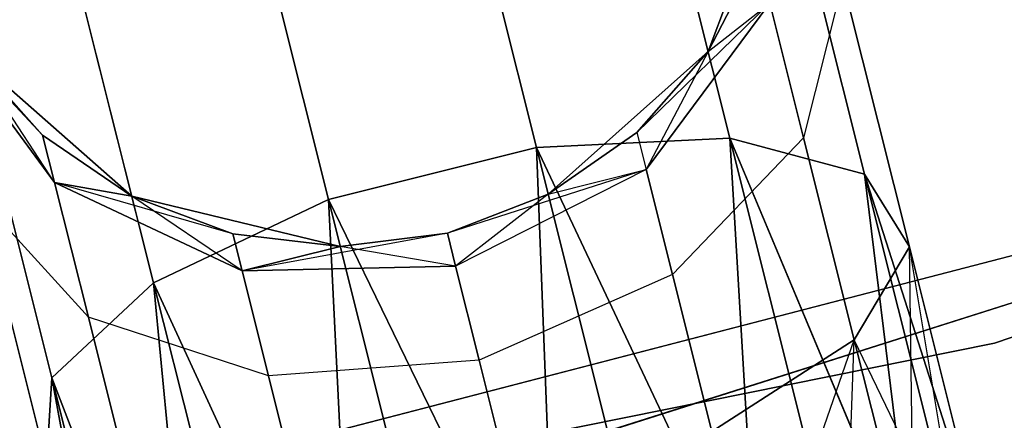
# Model space of a CAD drawing. Extents: x -91 to 91, y -91 to 262.
# Tile 137 of 256: x 14.018 to 16.216, y -60.02 to -59.126. Entities that reach past the tile are written whole.
import ezdxf

# ---------------------------------------------------------------- set-up
doc = ezdxf.new("R2010")
doc.units = 0
doc.header["$LTSCALE"] = 25.4
doc.layers.get('0').update_dxf_attribs({"linetype": 'CONTINUOUS'})

# ---------------------------------------------------------------- blocks, each defined once
blk = doc.blocks.new('ETE0_STL_1')
at = {"color": 0}
for p, q in [((16.1935, -59.8479, 159.5), (23.8667, -57.2222, 159.5)), ((23.8667, -57.2222, 169), (16.1935, -59.8479, 169)), ((23.8667, -57.2222, 169), (16.1935, -59.8479, 169)), ((16.1935, -59.8479, 159.5), (23.8667, -57.2222, 159.5)), ((22.6053, -57.7321, 330.5076), (14.8764, -60.1888, 330.5076)), ((14.8764, -60.1888, 321.0076), (22.6053, -57.7321, 321.0076)), ((14.8764, -60.1888, 321.0076), (22.6053, -57.7321, 321.0076)), ((22.6053, -57.7321, 330.5076), (14.8764, -60.1888, 330.5076)), ((14.9366, -58.4763, 319.9068), (15.1712, -59.4112, 319.2628)), ((14.9366, -58.4763, 319.9068), (15.1712, -59.4112, 319.2628)), ((15.1712, -59.4112, 170.7524), (14.9366, -58.4763, 170.1084)), ((15.1712, -59.4112, 170.7524), (14.9366, -58.4763, 170.1084)), ((15.3859, -58.5257, 320.0641), (15.603, -59.3906, 319.4683)), ((15.3859, -58.5257, 320.0641), (15.603, -59.3906, 319.4683)), ((15.603, -59.3906, 170.5469), (15.3859, -58.5257, 169.9511)), ((15.603, -59.3906, 170.5469), (15.3859, -58.5257, 169.9511)), ((14.4724, -58.5928, 319.9068), (14.707, -59.5277, 319.2628)), ((14.4724, -58.5928, 319.9068), (14.707, -59.5277, 319.2628)), ((14.707, -59.5277, 170.7524), (14.4724, -58.5928, 170.1084)), ((14.707, -59.5277, 170.7524), (14.4724, -58.5928, 170.1084)), ((15.7175, -58.7297, 320.3427), (15.9034, -59.4706, 319.8322)), ((15.7175, -58.7297, 320.3427), (15.9034, -59.4706, 319.8322)), ((15.9034, -59.4706, 170.183), (15.7175, -58.7297, 169.6726)), ((15.9034, -59.4706, 170.183), (15.7175, -58.7297, 169.6726)), ((15.5544, -59.1969, 327.5076), (15.7222, -58.7487, 327.5076)), ((15.7222, -58.7487, 163.5076), (15.5544, -59.1969, 163.5076)), ((15.5544, -59.1969, 327.5076), (15.7222, -58.7487, 327.5076)), ((15.7222, -58.7487, 163.5076), (15.5544, -59.1969, 163.5076)), ((11.5916, -60.8559, 327.5076), (19.4357, -58.8222, 327.5076)), ((19.4357, -58.8222, 328.5076), (11.5916, -60.8559, 328.5076)), ((11.5916, -60.8559, 327.5076), (19.4357, -58.8222, 327.5076)), ((19.4357, -58.8222, 328.5076), (11.5916, -60.8559, 328.5076)), ((14.0996, -58.8485, 320.0641), (14.3166, -59.7134, 319.4683)), ((14.0996, -58.8485, 320.0641), (14.3166, -59.7134, 319.4683)), ((14.3166, -59.7134, 170.5469), (14.0996, -58.8485, 169.9511)), ((14.3166, -59.7134, 170.5469), (14.0996, -58.8485, 169.9511)), ((15.5544, -59.1969, 322.0076), (15.6655, -58.983, 322.0076)), ((15.6655, -58.983, 322.0076), (15.5544, -59.1969, 327.5076)), ((15.6655, -58.983, 322.0076), (15.5544, -59.1969, 327.5076)), ((15.5544, -59.1969, 322.0076), (15.6655, -58.983, 322.0076)), ((15.5544, -59.1969, 168.0076), (15.6655, -58.983, 168.0076)), ((15.6655, -58.983, 168.0076), (15.5544, -59.1969, 163.5076)), ((15.6655, -58.983, 168.0076), (15.5544, -59.1969, 163.5076)), ((15.5544, -59.1969, 168.0076), (15.6655, -58.983, 168.0076)), ((15.8552, -59.0415, 320.6786), (15.7676, -59.3898, 320.9951)), ((15.8552, -59.0415, 320.6786), (15.7676, -59.3898, 320.9951)), ((15.8552, -59.0415, 169.3366), (15.7676, -59.3898, 169.0201)), ((15.8552, -59.0415, 169.3366), (15.7676, -59.3898, 169.0201)), ((15.8552, -59.0415, 320.6786), (16.0036, -59.6329, 320.2712)), ((15.8552, -59.0415, 320.6786), (16.0036, -59.6329, 320.2712)), ((16.0036, -59.6329, 169.744), (15.8552, -59.0415, 169.3366)), ((16.0036, -59.6329, 169.744), (15.8552, -59.0415, 169.3366)), ((15.3953, -59.378, 168.0076), (15.692, -59.0887, 168.5556)), ((15.3953, -59.378, 168.0076), (15.692, -59.0887, 168.5556)), ((15.692, -59.0887, 321.4596), (15.4159, -59.4603, 321.5811)), ((15.692, -59.0887, 321.4596), (15.4159, -59.4603, 321.5811)), ((15.4159, -59.4603, 168.4341), (15.692, -59.0887, 168.5556)), ((15.4159, -59.4603, 168.4341), (15.692, -59.0887, 168.5556)), ((15.5544, -59.1969, 322.0076), (15.692, -59.0887, 321.4596)), ((15.5544, -59.1969, 322.0076), (15.692, -59.0887, 321.4596)), ((15.5544, -59.1969, 168.0076), (15.692, -59.0887, 168.5556)), ((15.5544, -59.1969, 168.0076), (15.692, -59.0887, 168.5556)), ((15.692, -59.0887, 321.4596), (15.7676, -59.3898, 320.9951)), ((15.692, -59.0887, 321.4596), (15.7676, -59.3898, 320.9951)), ((15.7676, -59.3898, 169.0201), (15.692, -59.0887, 168.5556)), ((15.7676, -59.3898, 169.0201), (15.692, -59.0887, 168.5556)), ((14.069, -59.3836, 322.0076), (13.8303, -59.1296, 321.2884)), ((13.8303, -59.1296, 321.2884), (14.0956, -59.4893, 321.4596)), ((14.069, -59.3836, 322.0076), (13.8303, -59.1296, 321.2884)), ((13.8303, -59.1296, 321.2884), (14.0956, -59.4893, 321.4596)), ((14.0956, -59.4893, 168.5556), (13.8303, -59.1296, 168.7269)), ((14.0956, -59.4893, 168.5556), (13.8303, -59.1296, 168.7269)), ((13.9037, -59.1848, 320.3427), (14.0896, -59.9258, 319.8322)), ((13.9037, -59.1848, 320.3427), (14.0896, -59.9258, 319.8322)), ((14.0896, -59.9258, 170.183), (13.9037, -59.1848, 169.6726)), ((14.0896, -59.9258, 170.183), (13.9037, -59.1848, 169.6726)), ((13.9084, -59.2038, 327.5076), (14.268, -59.5197, 327.5076)), ((14.268, -59.5197, 163.5076), (13.9084, -59.2038, 163.5076)), ((13.9084, -59.2038, 322.0076), (14.069, -59.3836, 322.0076)), ((14.069, -59.3836, 322.0076), (13.9084, -59.2038, 327.5076)), ((14.069, -59.3836, 322.0076), (13.9084, -59.2038, 327.5076)), ((13.9084, -59.2038, 327.5076), (14.268, -59.5197, 327.5076)), ((13.9084, -59.2038, 322.0076), (14.069, -59.3836, 322.0076)), ((14.0956, -59.4893, 168.5556), (13.9084, -59.2038, 168.0076)), ((13.9084, -59.2038, 168.0076), (14.069, -59.3836, 168.0076)), ((14.0956, -59.4893, 168.5556), (13.9084, -59.2038, 168.0076)), ((14.069, -59.3836, 168.0076), (13.9084, -59.2038, 163.5076)), ((14.268, -59.5197, 163.5076), (13.9084, -59.2038, 163.5076)), ((14.069, -59.3836, 168.0076), (13.9084, -59.2038, 163.5076)), ((13.9084, -59.2038, 168.0076), (14.069, -59.3836, 168.0076)), ((15.1974, -59.5158, 327.5076), (15.5544, -59.1969, 327.5076)), ((15.5544, -59.1969, 163.5076), (15.1974, -59.5158, 163.5076)), ((15.1974, -59.5158, 327.5076), (15.5544, -59.1969, 327.5076)), ((15.5544, -59.1969, 163.5076), (15.1974, -59.5158, 163.5076)), ((15.3953, -59.378, 322.0076), (15.5544, -59.1969, 327.5076)), ((15.3953, -59.378, 322.0076), (15.5544, -59.1969, 322.0076)), ((15.3953, -59.378, 322.0076), (15.5544, -59.1969, 327.5076)), ((15.3953, -59.378, 322.0076), (15.5544, -59.1969, 322.0076)), ((15.3953, -59.378, 168.0076), (15.5544, -59.1969, 168.0076)), ((15.5544, -59.1969, 163.5076), (15.3953, -59.378, 168.0076)), ((15.3953, -59.378, 168.0076), (15.5544, -59.1969, 168.0076)), ((15.5544, -59.1969, 163.5076), (15.3953, -59.378, 168.0076)), ((15.5544, -59.1969, 322.0076), (15.4159, -59.4603, 321.5811)), ((15.5544, -59.1969, 322.0076), (15.4159, -59.4603, 321.5811)), ((15.5544, -59.1969, 322.0076), (15.5544, -59.1969, 327.5076)), ((15.5544, -59.1969, 322.0076), (15.5544, -59.1969, 327.5076)), ((15.5544, -59.1969, 168.0076), (15.5544, -59.1969, 163.5076)), ((15.5544, -59.1969, 168.0076), (15.5544, -59.1969, 163.5076)), ((14.069, -59.3836, 322.0076), (14.268, -59.5197, 327.5076)), ((14.069, -59.3836, 322.0076), (14.268, -59.5197, 322.0076)), ((14.069, -59.3836, 322.0076), (14.268, -59.5197, 327.5076)), ((14.069, -59.3836, 322.0076), (14.268, -59.5197, 322.0076)), ((14.069, -59.3836, 322.0076), (14.0956, -59.4893, 321.4596)), ((14.069, -59.3836, 322.0076), (14.0956, -59.4893, 321.4596)), ((14.0956, -59.4893, 168.5556), (14.069, -59.3836, 168.0076)), ((14.069, -59.3836, 168.0076), (14.268, -59.5197, 168.0076)), ((14.0956, -59.4893, 168.5556), (14.069, -59.3836, 168.0076)), ((14.268, -59.5197, 163.5076), (14.069, -59.3836, 168.0076)), ((14.069, -59.3836, 168.0076), (14.268, -59.5197, 168.0076)), ((14.268, -59.5197, 163.5076), (14.069, -59.3836, 168.0076)), ((15.1974, -59.5158, 322.0076), (15.3953, -59.378, 322.0076)), ((15.3953, -59.378, 322.0076), (15.1974, -59.5158, 327.5076)), ((15.3953, -59.378, 322.0076), (15.1974, -59.5158, 327.5076)), ((15.1974, -59.5158, 322.0076), (15.3953, -59.378, 322.0076)), ((15.1974, -59.5158, 168.0076), (15.3953, -59.378, 168.0076)), ((15.3953, -59.378, 168.0076), (15.1974, -59.5158, 163.5076)), ((15.3953, -59.378, 168.0076), (15.1974, -59.5158, 163.5076)), ((15.1974, -59.5158, 168.0076), (15.3953, -59.378, 168.0076)), ((15.3953, -59.378, 322.0076), (15.4159, -59.4603, 321.5811)), ((15.3953, -59.378, 322.0076), (15.4159, -59.4603, 321.5811)), ((15.3953, -59.378, 168.0076), (15.4159, -59.4603, 168.4341)), ((15.3953, -59.378, 168.0076), (15.4159, -59.4603, 168.4341)), ((15.1712, -59.4112, 319.2628), (15.603, -59.3906, 319.4683)), ((15.1712, -59.4112, 319.2628), (15.603, -59.3906, 319.4683)), ((15.603, -59.3906, 170.5469), (15.1712, -59.4112, 170.7524)), ((15.603, -59.3906, 170.5469), (15.1712, -59.4112, 170.7524)), ((15.7676, -59.3898, 320.9951), (15.4747, -59.6946, 321.2195)), ((15.7676, -59.3898, 320.9951), (15.4747, -59.6946, 321.2195)), ((15.7676, -59.3898, 169.0201), (15.4747, -59.6946, 168.7957)), ((15.7676, -59.3898, 169.0201), (15.4747, -59.6946, 168.7957)), ((15.603, -59.3906, 319.4683), (15.6665, -60.459, 319.1222)), ((15.603, -59.3906, 319.4683), (15.6665, -60.459, 319.1222)), ((15.603, -59.3906, 319.4683), (15.859, -60.4108, 319.2591)), ((15.603, -59.3906, 319.4683), (15.859, -60.4108, 319.2591)), ((15.603, -59.3906, 319.4683), (16.014, -60.3718, 319.4395)), ((15.603, -59.3906, 319.4683), (16.014, -60.3718, 319.4395)), ((15.603, -59.3906, 319.4683), (15.9034, -59.4706, 319.8322)), ((15.603, -59.3906, 319.4683), (15.9034, -59.4706, 319.8322)), ((15.6665, -60.459, 170.8931), (15.603, -59.3906, 170.5469)), ((15.859, -60.4108, 170.7561), (15.603, -59.3906, 170.5469)), ((15.6665, -60.459, 170.8931), (15.603, -59.3906, 170.5469)), ((15.859, -60.4108, 170.7561), (15.603, -59.3906, 170.5469)), ((16.014, -60.3718, 170.5757), (15.603, -59.3906, 170.5469)), ((16.014, -60.3718, 170.5757), (15.603, -59.3906, 170.5469)), ((15.9034, -59.4706, 170.183), (15.603, -59.3906, 170.5469)), ((15.9034, -59.4706, 170.183), (15.603, -59.3906, 170.5469)), ((15.7676, -59.3898, 320.9951), (15.8807, -59.8403, 320.6847)), ((15.7676, -59.3898, 320.9951), (15.8807, -59.8403, 320.6847)), ((15.8807, -59.8403, 169.3306), (15.7676, -59.3898, 169.0201)), ((15.8807, -59.8403, 169.3306), (15.7676, -59.3898, 169.0201)), ((14.707, -59.5277, 319.2628), (15.1712, -59.4112, 319.2628)), ((14.707, -59.5277, 319.2628), (15.1712, -59.4112, 319.2628)), ((15.1712, -59.4112, 170.7524), (14.707, -59.5277, 170.7524)), ((15.1712, -59.4112, 170.7524), (14.707, -59.5277, 170.7524)), ((15.1712, -59.4112, 319.2628), (15.2158, -60.5722, 319.0076)), ((15.1712, -59.4112, 319.2628), (15.2158, -60.5722, 319.0076)), ((15.1712, -59.4112, 319.2628), (15.4479, -60.5139, 319.0367)), ((15.1712, -59.4112, 319.2628), (15.4479, -60.5139, 319.0367)), ((15.1712, -59.4112, 319.2628), (15.6665, -60.459, 319.1222)), ((15.1712, -59.4112, 319.2628), (15.6665, -60.459, 319.1222)), ((15.2158, -60.5722, 171.0076), (15.1712, -59.4112, 170.7524)), ((15.4479, -60.5139, 170.9785), (15.1712, -59.4112, 170.7524)), ((15.2158, -60.5722, 171.0076), (15.1712, -59.4112, 170.7524)), ((15.4479, -60.5139, 170.9785), (15.1712, -59.4112, 170.7524)), ((15.6665, -60.459, 170.8931), (15.1712, -59.4112, 170.7524)), ((15.6665, -60.459, 170.8931), (15.1712, -59.4112, 170.7524)), ((15.4159, -59.4603, 168.4341), (14.9724, -59.6022, 168.0076)), ((15.4159, -59.4603, 168.4341), (14.9724, -59.6022, 168.0076)), ((15.4159, -59.4603, 321.5811), (14.9909, -59.6761, 321.6249)), ((15.4159, -59.4603, 321.5811), (14.9909, -59.6761, 321.6249)), ((15.4159, -59.4603, 168.4341), (14.9909, -59.6761, 168.3903)), ((15.4159, -59.4603, 168.4341), (14.9909, -59.6761, 168.3903)), ((15.1974, -59.5158, 322.0076), (15.4159, -59.4603, 321.5811)), ((15.1974, -59.5158, 322.0076), (15.4159, -59.4603, 321.5811)), ((15.1974, -59.5158, 168.0076), (15.4159, -59.4603, 168.4341)), ((15.1974, -59.5158, 168.0076), (15.4159, -59.4603, 168.4341)), ((15.4159, -59.4603, 321.5811), (15.4747, -59.6946, 321.2195)), ((15.4159, -59.4603, 321.5811), (15.4747, -59.6946, 321.2195)), ((15.4747, -59.6946, 168.7957), (15.4159, -59.4603, 168.4341)), ((15.4747, -59.6946, 168.7957), (15.4159, -59.4603, 168.4341)), ((15.9034, -59.4706, 319.8322), (16.014, -60.3718, 319.4395)), ((15.9034, -59.4706, 319.8322), (16.014, -60.3718, 319.4395)), ((15.9034, -59.4706, 319.8322), (16.1227, -60.3446, 319.653)), ((15.9034, -59.4706, 319.8322), (16.1227, -60.3446, 319.653)), ((15.9034, -59.4706, 319.8322), (16.1786, -60.3305, 319.8871)), ((15.9034, -59.4706, 319.8322), (16.1786, -60.3305, 319.8871)), ((15.9034, -59.4706, 319.8322), (16.0036, -59.6329, 320.2712)), ((15.9034, -59.4706, 319.8322), (16.0036, -59.6329, 320.2712)), ((16.014, -60.3718, 170.5757), (15.9034, -59.4706, 170.183)), ((16.1227, -60.3446, 170.3622), (15.9034, -59.4706, 170.183)), ((16.014, -60.3718, 170.5757), (15.9034, -59.4706, 170.183)), ((16.1227, -60.3446, 170.3622), (15.9034, -59.4706, 170.183)), ((16.1786, -60.3305, 170.1281), (15.9034, -59.4706, 170.183)), ((16.1786, -60.3305, 170.1281), (15.9034, -59.4706, 170.183)), ((16.0036, -59.6329, 169.744), (15.9034, -59.4706, 170.183)), ((16.0036, -59.6329, 169.744), (15.9034, -59.4706, 170.183)), ((14.4938, -59.6042, 322.0076), (14.0956, -59.4893, 321.4596)), ((14.0956, -59.4893, 321.4596), (14.5144, -59.6865, 321.5811)), ((14.268, -59.5197, 322.0076), (14.0956, -59.4893, 321.4596)), ((14.4938, -59.6042, 322.0076), (14.0956, -59.4893, 321.4596)), ((14.268, -59.5197, 322.0076), (14.0956, -59.4893, 321.4596)), ((14.0956, -59.4893, 321.4596), (14.5144, -59.6865, 321.5811)), ((14.0956, -59.4893, 321.4596), (14.1711, -59.7904, 320.9951)), ((14.0956, -59.4893, 321.4596), (14.1711, -59.7904, 320.9951)), ((14.5144, -59.6865, 168.4341), (14.0956, -59.4893, 168.5556)), ((14.0956, -59.4893, 168.5556), (14.268, -59.5197, 168.0076)), ((14.0956, -59.4893, 168.5556), (14.268, -59.5197, 168.0076)), ((14.1711, -59.7904, 169.0201), (14.0956, -59.4893, 168.5556)), ((14.5144, -59.6865, 168.4341), (14.0956, -59.4893, 168.5556)), ((14.1711, -59.7904, 169.0201), (14.0956, -59.4893, 168.5556)), ((14.9724, -59.6022, 327.5076), (15.1974, -59.5158, 327.5076)), ((15.1974, -59.5158, 163.5076), (14.9724, -59.6022, 163.5076)), ((14.9724, -59.6022, 322.0076), (15.1974, -59.5158, 322.0076)), ((14.9724, -59.6022, 327.5076), (15.1974, -59.5158, 327.5076)), ((14.9724, -59.6022, 322.0076), (15.1974, -59.5158, 322.0076)), ((14.9724, -59.6022, 168.0076), (15.1974, -59.5158, 168.0076)), ((14.9724, -59.6022, 168.0076), (15.1974, -59.5158, 168.0076)), ((15.1974, -59.5158, 163.5076), (14.9724, -59.6022, 163.5076)), ((15.1974, -59.5158, 322.0076), (14.9909, -59.6761, 321.6249)), ((15.1974, -59.5158, 322.0076), (14.9909, -59.6761, 321.6249)), ((15.1974, -59.5158, 322.0076), (15.1974, -59.5158, 327.5076)), ((15.1974, -59.5158, 322.0076), (15.1974, -59.5158, 327.5076)), ((15.1974, -59.5158, 168.0076), (15.1974, -59.5158, 163.5076)), ((15.1974, -59.5158, 168.0076), (15.1974, -59.5158, 163.5076)), ((14.1711, -59.7904, 320.9951), (13.9295, -59.5248, 320.6786)), ((13.9295, -59.5248, 320.6786), (14.0779, -60.1162, 320.2712)), ((13.9295, -59.5248, 320.6786), (14.0779, -60.1162, 320.2712)), ((14.1711, -59.7904, 320.9951), (13.9295, -59.5248, 320.6786)), ((14.1711, -59.7904, 169.0201), (13.9295, -59.5248, 169.3366)), ((14.0779, -60.1162, 169.744), (13.9295, -59.5248, 169.3366)), ((14.1711, -59.7904, 169.0201), (13.9295, -59.5248, 169.3366)), ((14.0779, -60.1162, 169.744), (13.9295, -59.5248, 169.3366)), ((14.268, -59.5197, 327.5076), (14.7332, -59.6323, 327.5076)), ((14.7332, -59.6323, 163.5076), (14.268, -59.5197, 163.5076)), ((14.268, -59.5197, 322.0076), (14.268, -59.5197, 327.5076)), ((14.268, -59.5197, 322.0076), (14.268, -59.5197, 327.5076)), ((14.268, -59.5197, 322.0076), (14.4938, -59.6042, 322.0076)), ((14.4938, -59.6042, 322.0076), (14.268, -59.5197, 327.5076)), ((14.4938, -59.6042, 322.0076), (14.268, -59.5197, 327.5076)), ((14.268, -59.5197, 327.5076), (14.7332, -59.6323, 327.5076)), ((14.268, -59.5197, 322.0076), (14.4938, -59.6042, 322.0076)), ((14.5144, -59.6865, 168.4341), (14.268, -59.5197, 168.0076)), ((14.268, -59.5197, 168.0076), (14.4938, -59.6042, 168.0076)), ((14.5144, -59.6865, 168.4341), (14.268, -59.5197, 168.0076)), ((14.4938, -59.6042, 168.0076), (14.268, -59.5197, 163.5076)), ((14.7332, -59.6323, 163.5076), (14.268, -59.5197, 163.5076)), ((14.4938, -59.6042, 168.0076), (14.268, -59.5197, 163.5076)), ((14.268, -59.5197, 168.0076), (14.4938, -59.6042, 168.0076)), ((14.268, -59.5197, 168.0076), (14.268, -59.5197, 163.5076)), ((14.268, -59.5197, 168.0076), (14.268, -59.5197, 163.5076)), ((14.3166, -59.7134, 319.4683), (14.707, -59.5277, 319.2628)), ((14.3166, -59.7134, 319.4683), (14.707, -59.5277, 319.2628)), ((14.707, -59.5277, 170.7524), (14.3166, -59.7134, 170.5469)), ((14.707, -59.5277, 170.7524), (14.3166, -59.7134, 170.5469)), ((14.707, -59.5277, 319.2628), (14.765, -60.6853, 319.1222)), ((14.707, -59.5277, 319.2628), (14.765, -60.6853, 319.1222)), ((14.707, -59.5277, 319.2628), (14.9837, -60.6304, 319.0367)), ((14.707, -59.5277, 319.2628), (14.9837, -60.6304, 319.0367)), ((14.707, -59.5277, 319.2628), (15.2158, -60.5722, 319.0076)), ((14.707, -59.5277, 319.2628), (15.2158, -60.5722, 319.0076)), ((14.765, -60.6853, 170.8931), (14.707, -59.5277, 170.7524)), ((14.9837, -60.6304, 170.9785), (14.707, -59.5277, 170.7524)), ((14.765, -60.6853, 170.8931), (14.707, -59.5277, 170.7524)), ((14.9837, -60.6304, 170.9785), (14.707, -59.5277, 170.7524)), ((15.2158, -60.5722, 171.0076), (14.707, -59.5277, 170.7524)), ((15.2158, -60.5722, 171.0076), (14.707, -59.5277, 170.7524)), ((14.4938, -59.6042, 322.0076), (14.7332, -59.6323, 327.5076)), ((14.4938, -59.6042, 322.0076), (14.7332, -59.6323, 327.5076)), ((14.4938, -59.6042, 322.0076), (14.7332, -59.6323, 322.0076)), ((14.4938, -59.6042, 322.0076), (14.7332, -59.6323, 322.0076)), ((14.4938, -59.6042, 322.0076), (14.5144, -59.6865, 321.5811)), ((14.4938, -59.6042, 322.0076), (14.5144, -59.6865, 321.5811)), ((14.5144, -59.6865, 168.4341), (14.4938, -59.6042, 168.0076)), ((14.4938, -59.6042, 168.0076), (14.7332, -59.6323, 168.0076)), ((14.5144, -59.6865, 168.4341), (14.4938, -59.6042, 168.0076)), ((14.7332, -59.6323, 163.5076), (14.4938, -59.6042, 168.0076)), ((14.4938, -59.6042, 168.0076), (14.7332, -59.6323, 168.0076)), ((14.7332, -59.6323, 163.5076), (14.4938, -59.6042, 168.0076)), ((14.9724, -59.6022, 322.0076), (14.5144, -59.6865, 321.5811)), ((14.9724, -59.6022, 322.0076), (14.5144, -59.6865, 321.5811)), ((14.7332, -59.6323, 327.5076), (14.9724, -59.6022, 327.5076)), ((14.9724, -59.6022, 163.5076), (14.7332, -59.6323, 163.5076)), ((14.7332, -59.6323, 322.0076), (14.9724, -59.6022, 322.0076)), ((14.7332, -59.6323, 327.5076), (14.9724, -59.6022, 327.5076)), ((14.7332, -59.6323, 322.0076), (14.9724, -59.6022, 322.0076)), ((14.7332, -59.6323, 168.0076), (14.9724, -59.6022, 168.0076)), ((14.7332, -59.6323, 168.0076), (14.9724, -59.6022, 168.0076)), ((14.9724, -59.6022, 163.5076), (14.7332, -59.6323, 163.5076)), ((14.9724, -59.6022, 322.0076), (14.9724, -59.6022, 327.5076)), ((14.9724, -59.6022, 322.0076), (14.9724, -59.6022, 327.5076)), ((14.9909, -59.6761, 321.6249), (14.9724, -59.6022, 322.0076)), ((14.9909, -59.6761, 321.6249), (14.9724, -59.6022, 322.0076)), ((14.9724, -59.6022, 168.0076), (14.9909, -59.6761, 168.3903)), ((14.9724, -59.6022, 168.0076), (14.9909, -59.6761, 168.3903)), ((14.9724, -59.6022, 168.0076), (14.9724, -59.6022, 163.5076)), ((14.9724, -59.6022, 168.0076), (14.9724, -59.6022, 163.5076)), ((14.7332, -59.6323, 322.0076), (14.5144, -59.6865, 321.5811)), ((14.7332, -59.6323, 322.0076), (14.5144, -59.6865, 321.5811)), ((14.5144, -59.6865, 168.4341), (14.7332, -59.6323, 168.0076)), ((14.5144, -59.6865, 168.4341), (14.7332, -59.6323, 168.0076)), ((14.7332, -59.6323, 322.0076), (14.7332, -59.6323, 327.5076)), ((14.7332, -59.6323, 322.0076), (14.7332, -59.6323, 327.5076)), ((14.9909, -59.6761, 168.3903), (14.7332, -59.6323, 168.0076)), ((14.9909, -59.6761, 168.3903), (14.7332, -59.6323, 168.0076)), ((14.7332, -59.6323, 168.0076), (14.7332, -59.6323, 163.5076)), ((14.7332, -59.6323, 168.0076), (14.7332, -59.6323, 163.5076)), ((16.0036, -59.6329, 320.2712), (15.8807, -59.8403, 320.6847)), ((16.0036, -59.6329, 320.2712), (15.8807, -59.8403, 320.6847)), ((15.8807, -59.8403, 169.3306), (16.0036, -59.6329, 169.744)), ((15.8807, -59.8403, 169.3306), (16.0036, -59.6329, 169.744)), ((16.0036, -59.6329, 320.2712), (16.1786, -60.3305, 319.8871)), ((16.0036, -59.6329, 320.2712), (16.1786, -60.3305, 320.1281)), ((16.0036, -59.6329, 320.2712), (16.1786, -60.3305, 319.8871)), ((16.014, -60.3718, 320.5757), (16.0036, -59.6329, 320.2712)), ((16.014, -60.3718, 320.5757), (16.0036, -59.6329, 320.2712)), ((16.1227, -60.3446, 320.3622), (16.0036, -59.6329, 320.2712)), ((16.1227, -60.3446, 320.3622), (16.0036, -59.6329, 320.2712)), ((16.0036, -59.6329, 320.2712), (16.1786, -60.3305, 320.1281)), ((16.1786, -60.3305, 169.8871), (16.0036, -59.6329, 169.744)), ((16.1786, -60.3305, 170.1281), (16.0036, -59.6329, 169.744)), ((16.1786, -60.3305, 170.1281), (16.0036, -59.6329, 169.744)), ((16.1786, -60.3305, 169.8871), (16.0036, -59.6329, 169.744)), ((16.1227, -60.3446, 169.653), (16.0036, -59.6329, 169.744)), ((16.1227, -60.3446, 169.653), (16.0036, -59.6329, 169.744)), ((14.5144, -59.6865, 321.5811), (14.9909, -59.6761, 321.6249)), ((14.5144, -59.6865, 321.5811), (14.9909, -59.6761, 321.6249)), ((14.9909, -59.6761, 168.3903), (14.5144, -59.6865, 168.4341)), ((14.9909, -59.6761, 168.3903), (14.5144, -59.6865, 168.4341)), ((14.5144, -59.6865, 321.5811), (14.5732, -59.9209, 321.2195)), ((14.5144, -59.6865, 321.5811), (14.5732, -59.9209, 321.2195)), ((14.5732, -59.9209, 168.7957), (14.5144, -59.6865, 168.4341)), ((14.5732, -59.9209, 168.7957), (14.5144, -59.6865, 168.4341)), ((15.0437, -59.8863, 321.3005), (14.9909, -59.6761, 321.6249)), ((15.0437, -59.8863, 321.3005), (14.9909, -59.6761, 321.6249)), ((14.9909, -59.6761, 168.3903), (15.0437, -59.8863, 168.7147)), ((14.9909, -59.6761, 168.3903), (15.0437, -59.8863, 168.7147)), ((14.0896, -59.9258, 319.8322), (14.3166, -59.7134, 319.4683)), ((14.0896, -59.9258, 319.8322), (14.3166, -59.7134, 319.4683)), ((14.3166, -59.7134, 170.5469), (14.0896, -59.9258, 170.183)), ((14.3166, -59.7134, 170.5469), (14.0896, -59.9258, 170.183)), ((14.3166, -59.7134, 319.4683), (14.4176, -60.7725, 319.4395)), ((14.3166, -59.7134, 319.4683), (14.4176, -60.7725, 319.4395)), ((14.3166, -59.7134, 319.4683), (14.5726, -60.7336, 319.2591)), ((14.3166, -59.7134, 319.4683), (14.5726, -60.7336, 319.2591)), ((14.3166, -59.7134, 319.4683), (14.765, -60.6853, 319.1222)), ((14.3166, -59.7134, 319.4683), (14.765, -60.6853, 319.1222)), ((14.4176, -60.7725, 170.5757), (14.3166, -59.7134, 170.5469)), ((14.5726, -60.7336, 170.7561), (14.3166, -59.7134, 170.5469)), ((14.4176, -60.7725, 170.5757), (14.3166, -59.7134, 170.5469)), ((14.5726, -60.7336, 170.7561), (14.3166, -59.7134, 170.5469)), ((14.765, -60.6853, 170.8931), (14.3166, -59.7134, 170.5469)), ((14.765, -60.6853, 170.8931), (14.3166, -59.7134, 170.5469)), ((15.4747, -59.6946, 321.2195), (15.0437, -59.8863, 321.3005)), ((15.4747, -59.6946, 321.2195), (15.0437, -59.8863, 321.3005)), ((15.4747, -59.6946, 168.7957), (15.0437, -59.8863, 168.7147)), ((15.4747, -59.6946, 168.7957), (15.0437, -59.8863, 168.7147)), ((15.4747, -59.6946, 321.2195), (15.5627, -60.0454, 320.9779)), ((15.4747, -59.6946, 321.2195), (15.5627, -60.0454, 320.9779)), ((15.5627, -60.0454, 169.0373), (15.4747, -59.6946, 168.7957)), ((15.5627, -60.0454, 169.0373), (15.4747, -59.6946, 168.7957)), ((14.5732, -59.9209, 321.2195), (14.1711, -59.7904, 320.9951)), ((14.1711, -59.7904, 320.9951), (14.2842, -60.241, 320.6847)), ((14.1711, -59.7904, 320.9951), (14.2842, -60.241, 320.6847)), ((14.5732, -59.9209, 321.2195), (14.1711, -59.7904, 320.9951)), ((14.5732, -59.9209, 168.7957), (14.1711, -59.7904, 169.0201)), ((14.2842, -60.241, 169.3306), (14.1711, -59.7904, 169.0201)), ((14.5732, -59.9209, 168.7957), (14.1711, -59.7904, 169.0201)), ((14.2842, -60.241, 169.3306), (14.1711, -59.7904, 169.0201)), ((15.5627, -60.0454, 320.9779), (15.8807, -59.8403, 320.6847)), ((15.5627, -60.0454, 320.9779), (15.8807, -59.8403, 320.6847)), ((15.8807, -59.8403, 169.3306), (15.5627, -60.0454, 169.0373)), ((15.8807, -59.8403, 169.3306), (15.5627, -60.0454, 169.0373)), ((15.6665, -60.459, 320.8931), (15.8807, -59.8403, 320.6847)), ((15.6665, -60.459, 320.8931), (15.8807, -59.8403, 320.6847)), ((15.859, -60.4108, 320.7561), (15.8807, -59.8403, 320.6847)), ((15.859, -60.4108, 320.7561), (15.8807, -59.8403, 320.6847)), ((15.859, -60.4108, 169.2591), (15.8807, -59.8403, 169.3306)), ((15.859, -60.4108, 169.2591), (15.8807, -59.8403, 169.3306)), ((15.8807, -59.8403, 320.6847), (16.014, -60.3718, 320.5757)), ((15.8807, -59.8403, 320.6847), (16.014, -60.3718, 320.5757)), ((16.1227, -60.3446, 169.653), (15.8807, -59.8403, 169.3306)), ((16.014, -60.3718, 169.4395), (15.8807, -59.8403, 169.3306)), ((16.1227, -60.3446, 169.653), (15.8807, -59.8403, 169.3306)), ((16.014, -60.3718, 169.4395), (15.8807, -59.8403, 169.3306)), ((8.2433, -61.4496, 159.5), (16.1935, -59.8479, 159.5)), ((16.1935, -59.8479, 169), (8.2433, -61.4496, 169)), ((16.1935, -59.8479, 169), (8.2433, -61.4496, 169)), ((8.2433, -61.4496, 159.5), (16.1935, -59.8479, 159.5)), ((16.1935, -59.8479, 169), (16.1935, -59.8479, 159.5)), ((16.1935, -59.8479, 169), (16.1935, -59.8479, 159.5)), ((15.0437, -59.8863, 321.3005), (14.5732, -59.9209, 321.2195)), ((15.0437, -59.8863, 321.3005), (14.5732, -59.9209, 321.2195)), ((15.0437, -59.8863, 168.7147), (14.5732, -59.9209, 168.7957)), ((15.0437, -59.8863, 168.7147), (14.5732, -59.9209, 168.7957)), ((15.1226, -60.201, 321.0837), (15.0437, -59.8863, 321.3005)), ((15.1226, -60.201, 321.0837), (15.0437, -59.8863, 321.3005)), ((15.0437, -59.8863, 168.7147), (15.1226, -60.201, 168.9315)), ((15.0437, -59.8863, 168.7147), (15.1226, -60.201, 168.9315)), ((14.0779, -60.1162, 320.2712), (14.0896, -59.9258, 319.8322)), ((14.0779, -60.1162, 320.2712), (14.0896, -59.9258, 319.8322)), ((14.0896, -59.9258, 170.183), (14.0779, -60.1162, 169.744)), ((14.0896, -59.9258, 170.183), (14.0779, -60.1162, 169.744)), ((14.0896, -59.9258, 319.8322), (14.2529, -60.8138, 319.8871)), ((14.0896, -59.9258, 319.8322), (14.2529, -60.8138, 319.8871)), ((14.0896, -59.9258, 319.8322), (14.3089, -60.7997, 319.653)), ((14.0896, -59.9258, 319.8322), (14.3089, -60.7997, 319.653)), ((14.0896, -59.9258, 319.8322), (14.4176, -60.7725, 319.4395)), ((14.0896, -59.9258, 319.8322), (14.4176, -60.7725, 319.4395)), ((14.2529, -60.8138, 170.1281), (14.0896, -59.9258, 170.183)), ((14.3089, -60.7997, 170.3622), (14.0896, -59.9258, 170.183)), ((14.2529, -60.8138, 170.1281), (14.0896, -59.9258, 170.183)), ((14.3089, -60.7997, 170.3622), (14.0896, -59.9258, 170.183)), ((14.4176, -60.7725, 170.5757), (14.0896, -59.9258, 170.183)), ((14.4176, -60.7725, 170.5757), (14.0896, -59.9258, 170.183)), ((14.5732, -59.9209, 321.2195), (14.6612, -60.2716, 320.9779)), ((14.5732, -59.9209, 321.2195), (14.6612, -60.2716, 320.9779)), ((14.6612, -60.2716, 169.0373), (14.5732, -59.9209, 168.7957)), ((14.6612, -60.2716, 169.0373), (14.5732, -59.9209, 168.7957))]:
    blk.add_line(p, q, dxfattribs=at)

msp = doc.modelspace()

# ---------------------------------------------------------------- block references
at = {"color": 253}
msp.add_blockref('ETE0_STL_1', (0, 0), dxfattribs=at)

doc.saveas('drawing.dxf')
